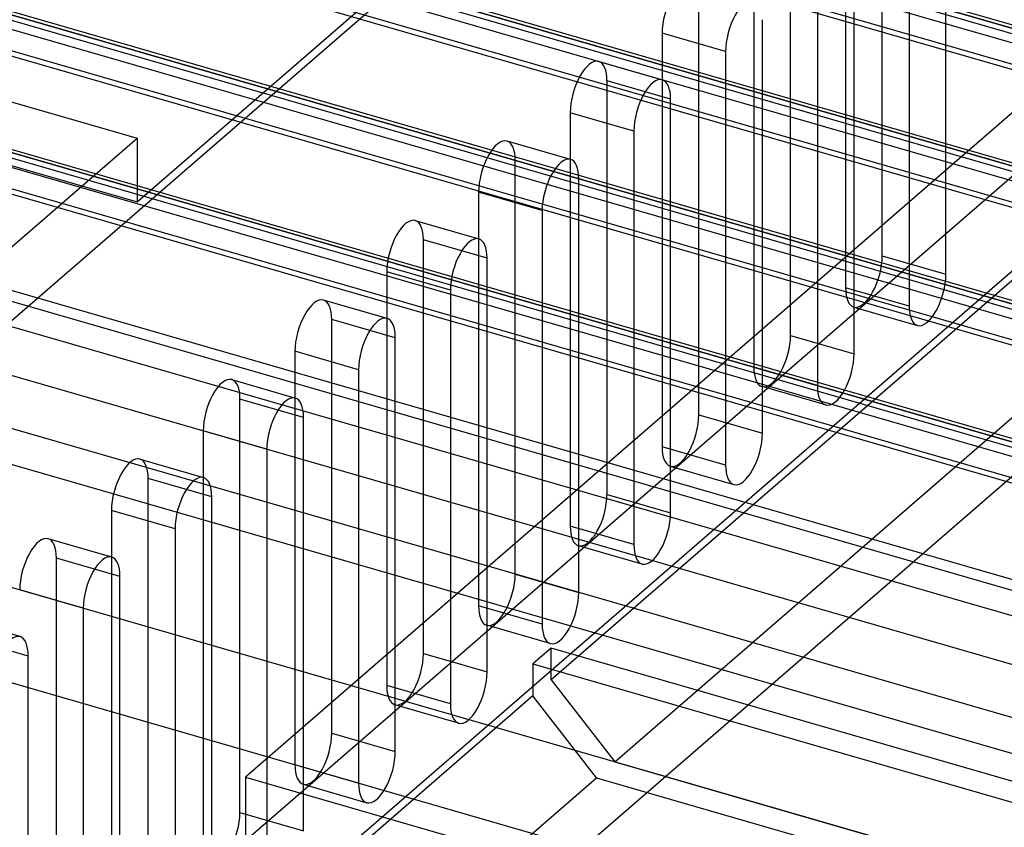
# Model space of a CAD drawing. Header units: millimetres. Extents: x -90 to 88, y -53 to 62.
# Tile 4 of 74: x -69 to -42, y 2 to 24. Entities that reach past the tile are written whole.
import ezdxf

# ---------------------------------------------------------------- set-up
doc = ezdxf.new("R2010")
doc.units = ezdxf.units.MM
doc.layers.add('MAIN-1', color=7, linetype='Continuous')
doc.layers.add('MAIN-2', color=7, linetype='Continuous')

msp = doc.modelspace()

# ---------------------------------------------------------------- linework, layer by layer
at = {"layer": 'MAIN-1'}
for p, q in [((-35.964, 22.594), (-73.761, 33.505)), ((-73.403, 33.314), (-35.964, 22.506)), ((-35.964, 22.102), (-73.753, 33.011)), ((-35.964, 21.38), (-75.149, 32.692)), ((51.288, -6.347), (-77.011, 30.69)), ((-76.653, 30.499), (50.653, -6.251)), ((50.303, -6.554), (-77.003, 30.196)), ((51.199, -7.534), (-78.399, 29.877)), ((48.038, -9.161), (-80.261, 27.876)), ((-79.903, 27.685), (47.403, -9.065)), ((47.053, -9.368), (-80.253, 27.382)), ((47.949, -10.349), (-81.649, 27.063)), ((44.788, -11.976), (-83.511, 25.061)), ((-83.153, 24.87), (44.153, -11.88)), ((43.803, -12.183), (-83.503, 24.567)), ((44.699, -13.163), (-84.899, 24.248)), ((-86.653, 21.839), (40.653, -14.911)), ((38.903, -16.426), (-88.403, 20.324))]:
    msp.add_line(p, q, dxfattribs=at)
at = {"layer": 'MAIN-2'}
for p, q in [((-77.56, 8.822), (-33.56, 46.927)), ((-28.151, 33.658), (-62.637, 3.793)), ((-74.299, 33.428), (55.299, -3.983)), ((-65.592, 19.454), (-50.592, 32.445)), ((-28.151, 31.926), (-62.637, 2.061)), ((62.385, -5.885), (-68.385, 31.865)), ((59.135, -5.928), (-69.235, 31.129)), ((-77.549, 30.614), (52.049, -6.798)), ((-45.292, 17.982), (-45.292, 29.24)), ((59.135, -8.699), (-71.635, 29.051)), ((-43.56, 17.482), (-43.56, 28.74)), ((55.885, -8.743), (-72.485, 28.315)), ((-46.292, 28.374), (-46.292, 17.116)), ((-80.799, 27.799), (48.799, -9.612)), ((-44.56, 27.874), (-44.56, 16.616)), ((-47.792, 15.817), (-47.792, 27.075)), ((-46.06, 15.317), (-46.06, 26.575)), ((55.885, -11.514), (-74.885, 26.236)), ((-48.792, 26.209), (-48.792, 14.951)), ((52.635, -11.557), (-75.735, 25.5)), ((-47.06, 25.709), (-47.06, 14.451)), ((-84.049, 24.984), (45.549, -12.427)), ((-50.292, 13.652), (-50.292, 24.91)), ((-33.56, 24.41), (-54.31, 6.44)), ((-48.56, 13.152), (-48.56, 24.41)), ((-51.292, 24.044), (-51.292, 12.786)), ((-49.56, 23.544), (-51.292, 24.044)), ((-79.292, -14.927), (-34.792, 23.611)), ((52.635, -14.328), (-78.135, 23.422)), ((-73.819, 23.561), (-65.592, 21.186)), ((-49.56, 23.544), (-49.56, 12.286)), ((-53.014, 23.273), (-51.282, 22.773)), ((49.385, -14.372), (-78.985, 22.686)), ((-52.792, 11.487), (-52.792, 22.745)), ((-51.06, 22.245), (-52.792, 22.745)), ((-52.578, 4.208), (-31.828, 22.178)), ((-51.06, 10.987), (-51.06, 22.245)), ((-73.819, 21.829), (-65.592, 19.454)), ((-53.792, 21.879), (-53.792, 10.621)), ((-52.06, 21.379), (-53.792, 21.879)), ((-52.06, 21.379), (-52.06, 10.121)), ((-79.292, 9.322), (-65.592, 21.186)), ((-65.592, 21.186), (-65.592, 19.454)), ((-53.782, 20.608), (-55.514, 21.108)), ((49.385, -17.143), (-81.385, 20.607)), ((-55.292, 9.322), (-55.292, 20.58)), ((-53.56, 20.08), (-55.292, 20.58)), ((-32.194, 20.263), (-75.694, -17.409)), ((-82.235, 19.871), (46.135, -17.186)), ((-53.56, 8.822), (-53.56, 20.08)), ((-56.292, 19.714), (-56.292, 8.456)), ((-54.56, 19.214), (-56.292, 19.714)), ((-54.56, 19.214), (-54.56, 7.956)), ((-58.014, 18.943), (-56.282, 18.443)), ((-57.792, 7.157), (-57.792, 18.415)), ((-56.06, 17.915), (-57.792, 18.415)), ((-45.292, 17.982), (-43.56, 17.482)), ((46.135, -19.958), (-84.635, 17.792)), ((-56.06, 6.657), (-56.06, 17.915)), ((-58.792, 17.549), (-58.792, 6.291)), ((-57.06, 17.049), (-58.792, 17.549)), ((42.385, -19.856), (-85.485, 17.056)), ((-57.06, 17.049), (-57.06, 5.791)), ((-44.56, 16.616), (-46.292, 17.116)), ((-58.782, 16.278), (-60.514, 16.778)), ((-46.069, 16.588), (-44.337, 16.088)), ((-60.292, 4.992), (-60.292, 16.25)), ((-58.56, 15.75), (-60.292, 16.25)), ((-58.56, 4.492), (-58.56, 15.75)), ((-47.792, 15.817), (-46.06, 15.317)), ((-61.292, 15.384), (-61.292, 4.126)), ((-59.56, 14.884), (-61.292, 15.384)), ((-59.56, 14.884), (-59.56, 3.626)), ((-47.06, 14.451), (-48.792, 14.951)), ((42.385, -23.205), (-88.385, 14.545)), ((-63.014, 14.613), (-61.282, 14.113)), ((-46.837, 13.923), (-48.569, 14.423)), ((-62.792, 2.827), (-62.792, 14.085)), ((-61.06, 13.585), (-62.792, 14.085)), ((-61.06, 2.327), (-61.06, 13.585)), ((-50.292, 13.652), (-48.56, 13.152)), ((-63.792, 13.219), (-63.792, 1.961)), ((-62.06, 12.719), (-63.792, 13.219)), ((-62.06, 12.719), (-62.06, 1.461)), ((-49.56, 12.286), (-51.292, 12.786)), ((-65.514, 12.448), (-63.782, 11.948)), ((-51.069, 12.258), (-49.337, 11.758)), ((42.385, -25.803), (-88.385, 11.947)), ((-65.292, 0.662), (-65.292, 11.92)), ((-63.56, 11.42), (-65.292, 11.92)), ((-63.56, 0.162), (-63.56, 11.42)), ((-52.792, 11.487), (-51.06, 10.987)), ((-66.292, 11.054), (-66.292, -0.204)), ((-64.56, 10.554), (-66.292, 11.054)), ((-64.56, 10.554), (-64.56, -0.704)), ((-52.06, 10.121), (-53.792, 10.621)), ((-66.282, 9.783), (-68.014, 10.283)), ((-51.837, 9.593), (-53.569, 10.093)), ((-67.792, -1.504), (-67.792, 9.755)), ((-66.06, 9.255), (-67.792, 9.755)), ((-66.06, -2.004), (-66.06, 9.255)), ((-55.292, 9.322), (-53.56, 8.822)), ((-67.06, 8.389), (-68.792, 8.889)), ((-67.06, 8.389), (-67.06, -2.87)), ((-54.56, 7.956), (-56.292, 8.456)), ((-68.782, 7.618), (-70.514, 8.118)), ((-54.337, 7.428), (-56.069, 7.928)), ((-68.56, 7.09), (-70.292, 7.59)), ((-54.31, 7.306), (-54.81, 6.873)), ((-54.31, 6.44), (-54.31, 7.306)), ((11.075, -11.569), (-54.31, 7.306)), ((-68.56, -4.169), (-68.56, 7.09)), ((-57.792, 7.157), (-56.06, 6.657)), ((-54.81, 6.873), (-54.81, 6.007)), ((-54.81, 6.873), (10.575, -12.002)), ((-54.31, 6.44), (-52.578, 4.208)), ((-57.06, 5.791), (-58.792, 6.291)), ((-54.81, 6.007), (-76.56, -12.829)), ((-53.078, 3.775), (-54.81, 6.007)), ((-56.837, 5.263), (-58.569, 5.763)), ((-60.292, 4.992), (-58.56, 4.492)), ((-59.56, 3.626), (-61.292, 4.126)), ((-52.578, 4.208), (11.075, -14.167)), ((-73.828, -14.195), (-53.078, 3.775)), ((-62.637, 3.793), (20.151, -20.106)), ((-62.637, 3.793), (-62.637, 2.061)), ((-53.078, 3.775), (10.575, -14.6)), ((-61.069, 3.598), (-59.337, 3.098)), ((-62.792, 2.827), (-61.06, 2.327))]:
    msp.add_line(p, q, dxfattribs=at)
for centre, start_param, end_param in [((-50.792, 24.477), -3.141586, -0.982794), ((-49.06, 23.977), -3.141586, -0.982794), ((-53.292, 22.312), -3.141586, -0.982794), ((-53.292, 22.312), 2.158799, 3.141599), ((-51.56, 21.812), -3.141586, -0.982794), ((-51.56, 21.812), 2.158799, 3.141599), ((-55.792, 20.147), -3.141586, -0.982794), ((-55.792, 20.147), 2.158799, 3.141599), ((-54.06, 19.647), -3.141586, -0.982794), ((-54.06, 19.647), 2.158799, 3.141599), ((-58.292, 17.982), -3.141586, -0.982794), ((-58.292, 17.982), 2.158799, 3.141599), ((-56.56, 17.482), -3.141586, -0.982794), ((-56.56, 17.482), 2.158799, 3.141599), ((-45.792, 17.549), 0.000007, 2.158799), ((-44.06, 17.049), 0.000007, 2.158799), ((-45.792, 17.549), -0.982794, 0.000007), ((-60.792, 15.817), -3.141586, -0.982794), ((-60.792, 15.817), 2.158799, 3.141599), ((-44.06, 17.049), -0.982794, 0.000007), ((-59.06, 15.317), -3.141586, -0.982794), ((-59.06, 15.317), 2.158799, 3.141599), ((-48.292, 15.384), 0.000007, 2.158799), ((-46.56, 14.884), 0.000007, 2.158799), ((-48.292, 15.384), -0.982794, 0.000007), ((-63.292, 13.652), -3.141586, -0.982794), ((-63.292, 13.652), 2.158799, 3.141599), ((-46.56, 14.884), -0.982794, 0.000007), ((-61.56, 13.152), -3.141586, -0.982794), ((-61.56, 13.152), 2.158799, 3.141599), ((-50.792, 13.219), 0.000007, 2.158799), ((-49.06, 12.719), 0.000007, 2.158799), ((-50.792, 13.219), -0.982794, 0.000007), ((-65.792, 11.487), -3.141586, -0.982794), ((-65.792, 11.487), 2.158799, 3.141599), ((-49.06, 12.719), -0.982794, 0.000007), ((-64.06, 10.987), -3.141586, -0.982794), ((-64.06, 10.987), 2.158799, 3.141599), ((-53.292, 11.054), 0.000007, 2.158799), ((-51.56, 10.554), 0.000007, 2.158799), ((-53.292, 11.054), -0.982794, 0.000007), ((-68.292, 9.322), -3.141586, -0.982794), ((-68.292, 9.322), 2.158799, 3.141599), ((-51.56, 10.554), -0.982794, 0.000007), ((-66.56, 8.822), -3.141586, -0.982794), ((-66.56, 8.822), 2.158799, 3.141599), ((-55.792, 8.889), 0.000007, 2.158799), ((-54.06, 8.389), 0.000007, 2.158799), ((-55.792, 8.889), -0.982794, 0.000007), ((-54.06, 8.389), -0.982794, 0.000007), ((-69.06, 6.657), -3.141586, -0.982794), ((-69.06, 6.657), 2.158799, 3.141599), ((-58.292, 6.724), 0.000007, 2.158799), ((-56.56, 6.224), 0.000007, 2.158799), ((-58.292, 6.724), -0.982794, 0.000007), ((-56.56, 6.224), -0.982794, 0.000007), ((-60.792, 4.559), 0.000007, 2.158799), ((-59.06, 4.059), 0.000007, 2.158799), ((-60.792, 4.559), -0.982794, 0.000007), ((-59.06, 4.059), -0.982794, 0.000007), ((-63.292, 2.394), 0.000007, 2.158799)]:
    msp.add_ellipse(centre, major_axis=(-0.277, -0.961), ratio=0.433013, start_param=start_param, end_param=end_param, dxfattribs=at)

doc.saveas('drawing.dxf')
